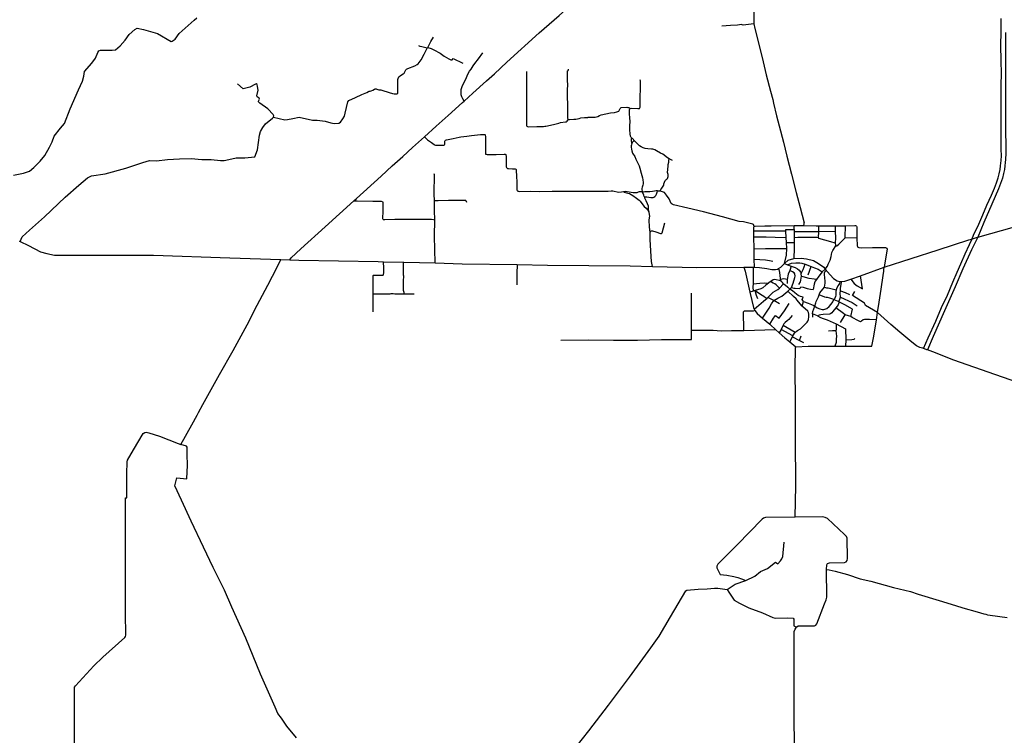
# Model space of a CAD drawing. Header units: millimetres. Extents: x 664923 to 767831, y 3118803 to 3207600.
# Tile 114 of 256: x 668773 to 675190, y 3172172 to 3176835. Entities that reach past the tile are written whole.
import ezdxf

# ---------------------------------------------------------------- set-up
doc = ezdxf.new("R2010")
doc.units = ezdxf.units.MM
doc.layers.add('roads_2', color=2, linetype='Continuous')
doc.layers.add('roads_3', color=3, linetype='Continuous')

msp = doc.modelspace()

# ---------------------------------------------------------------- linework, layer by layer
at = {"layer": 'roads_2'}
for points in [[(673551.54, 3177581.45), (673554.14, 3177571.01), (673556.07, 3177538.33), (673555.19, 3177345.22), (673555.45, 3177211.79), (673556.32, 3177114.82), (673556.23, 3177043.37), (673556.68, 3176897.34), (673557.44, 3176807.25), (673563.64, 3176778.35), (673594.28, 3176658.29), (673618.8, 3176560.81), (673638.52, 3176476.17), (673666.94, 3176369.27), (673680.15, 3176315.24), (673686.56, 3176291.51), (673705.67, 3176209.44), (673722.22, 3176144.26), (673750.08, 3176036.21), (673771.92, 3175945.28), (673802.49, 3175828.93), (673833.12, 3175709.73), (673858.81, 3175611.97), (673885.14, 3175510.47)], [(673561.44, 3175222.63), (673559.9, 3175275.14), (673558.95, 3175342.82), (673558.26, 3175420.04), (673557.72, 3175456.37), (673557.31, 3175484.01), (673559.54, 3175488.16), (673565.51, 3175488.94), (673629.78, 3175491.49), (673671.35, 3175491.89), (673819.45, 3175493.65), (673823.84, 3175493.69), (673871.39, 3175493.73), (673877.8, 3175494.97), (673882.33, 3175498.91), (673884.57, 3175503.06), (673885.14, 3175510.47)], [(673877.8, 3175494.97), (673963.05, 3175492.16), (673981.87, 3175492.13), (674086.86, 3175491.96), (674153.7, 3175492.27), (674214.78, 3175493.64), (674219.38, 3175493.02), (674223.32, 3175491.25), (674226.34, 3175488.55), (674228.23, 3175484.92), (674229.32, 3175412.27), (674231.2, 3175363.4), (674232.9, 3175357.25), (674235.72, 3175352.96), (674242.65, 3175350.31), (674257.14, 3175349.17), (674330.84, 3175350.72), (674405.97, 3175349.79), (674415.39, 3175349.47), (674420.46, 3175348.17), (674424.42, 3175345.26), (674425.64, 3175340.03), (674413.22, 3175264.66), (674406.36, 3175221.54)], [(673765.43, 3175456.79), (673633.85, 3175457.73), (673557.72, 3175456.37)], [(673558.26, 3175420.04), (673637.35, 3175419.33), (673696.81, 3175418.6), (673767.65, 3175416.74)], [(673492.74, 3175221.79), (673500.22, 3175195.53), (673513.5, 3175137.23), (673531.6, 3175058.46), (673543.95, 3175004.69), (673554.25, 3174960.49), (673559.1, 3174948.96), (673562.83, 3174940.06), (673578.26, 3174921.33), (673614.79, 3174890.32), (673661.55, 3174850.04), (673666.68, 3174845.63), (673698.6, 3174815.7), (673723.26, 3174794.25), (673759.8, 3174762.46), (673792.83, 3174735.53), (673830.52, 3174703.42), (673910.62, 3174707.35), (674010.55, 3174707.24), (674085.31, 3174708.36), (674089.56, 3174708.42), (674155.75, 3174707.92), (674326.84, 3174708.54), (674339.65, 3174773.87), (674357.6, 3174879.26), (674363.53, 3174928.01), (674373.89, 3174994.66), (674386.42, 3175078.26), (674399.78, 3175168.03), (674404.86, 3175197.35), (674404.97, 3175204.9), (674406.36, 3175221.54)], [(673827.57, 3173593.26), (673829.97, 3173797.21), (673828.17, 3174107.44), (673828.4, 3174348.85), (673827.65, 3174565.33), (673829.36, 3174697.37), (673830.52, 3174703.42)], [(673822.65, 3172037.23), (673819.77, 3172359.21), (673819.34, 3172608.52), (673820.68, 3172848.89), (673826.43, 3172864.78), (673835.05, 3172877.08), (673836.66, 3172879.36), (673845.68, 3172884.51), (673953.44, 3172884.57), (673961.88, 3172889.7), (673966.96, 3172898.63), (674016.88, 3173028.14), (674029.63, 3173055.65), (674032.09, 3173071.86), (674030.85, 3173252.85), (674032.23, 3173282.99), (674037.53, 3173290.57), (674050.41, 3173295.96), (674147.69, 3173298.38), (674159.04, 3173302.39), (674165.69, 3173310.38), (674168.01, 3173323.7), (674165.43, 3173457.22), (674161.41, 3173468.13), (674149.22, 3173480.85), (674037.41, 3173584.06), (674022.59, 3173592.12), (674007.63, 3173596.13), (673827.57, 3173593.26)]]:
    msp.add_lwpolyline(points, dxfattribs=at)
at = {"layer": 'roads_3'}
for points in [[(672159.3, 3176748.7), (672287.94, 3176862.51), (672411.52, 3176974.3), (672467.46, 3177025.04), (672477.08, 3177036.54), (672481.45, 3177044.72), (672484.91, 3177086.17), (672482.95, 3177163.64), (672483.72, 3177304.05), (672485.36, 3177414.04), (672484.25, 3177516.68), (672483.14, 3177618.52), (672482.51, 3177743.89), (672483.13, 3177753.79)], [(668732.15, 3175822.1), (668797.97, 3175834.49), (668837.21, 3175848.14), (668864.81, 3175871.42), (668905.84, 3175912.33), (668936.52, 3175949.29), (668968.04, 3176003.69), (668983.69, 3176039.06), (668997.96, 3176074.96), (669038.8, 3176128.67), (669065.77, 3176157.67), (669102.18, 3176253), (669155.66, 3176378.82), (669181.98, 3176433.97), (669190.52, 3176467.32), (669194.76, 3176496.81), (669243.51, 3176552.55), (669267.16, 3176583.13), (669281.66, 3176621.76), (669288.36, 3176631.93), (669299.8, 3176636.45), (669375.66, 3176635.93), (669398.09, 3176637.62), (669427.8, 3176665.28), (669459.85, 3176702.53), (669487.54, 3176737.53), (669523.48, 3176770.74), (669537.86, 3176779.39), (669579.06, 3176771.28), (669670.91, 3176744.55), (669760.66, 3176692.75), (669767.75, 3176694.76), (669785.36, 3176708.08), (669811.67, 3176744.16), (669909.8, 3176831.13), (669926.82, 3176847.45)], [(674664, 3174692.71), (674694.16, 3174761.68), (674743.29, 3174870.34), (674781.29, 3174958.95), (674818.77, 3175040.62), (674854.63, 3175123.83), (674882.82, 3175189.9), (674906.42, 3175245.15), (674935.6, 3175308.7), (674963.87, 3175369.4), (674980.55, 3175407.04), (674989.9, 3175431.32), (675022.78, 3175501.87), (675049.45, 3175563.17), (675076.42, 3175626.06), (675105.27, 3175690.55), (675126.77, 3175737.26), (675137.99, 3175771.19), (675149.23, 3175804.17), (675156.44, 3175831.1), (675162.69, 3175858.97), (675165.81, 3175883.62), (675169.09, 3175918.06), (675171.51, 3175946.82), (675169.89, 3175991.29), (675169.06, 3176046.49), (675170.19, 3176119.4), (675170.09, 3176210.27), (675169.67, 3176322.91), (675168.76, 3176404.3), (675170.35, 3176487.94), (675169.86, 3176562.72), (675167.89, 3176673.12), (675168.32, 3176749.79), (675168.21, 3176841.6)], [(670532.99, 3175270.39), (670541.38, 3175284.23), (670604.73, 3175341.47), (670763.12, 3175484.58), (670950.34, 3175653.83), (670968.53, 3175670.27), (671127.99, 3175815.84), (671200.83, 3175881.95), (671269.24, 3175944.41), (671332.77, 3176002.06), (671412.07, 3176072.23), (671487.99, 3176140.4), (671565.12, 3176210.05), (671658.05, 3176294.26), (671669.85, 3176304.81), (671726.64, 3176355.5), (671816.08, 3176437.11), (671867.34, 3176482.61), (671947.77, 3176557.24), (672159.3, 3176748.7)], [(673557.44, 3176807.25), (673487.61, 3176800.04), (673481.98, 3176801.74), (673475.89, 3176804.1), (673450.62, 3176799.49), (673405.81, 3176796.6), (673347.78, 3176792.83)], [(675197.83, 3176750.92), (675197.25, 3176493.52), (675197.21, 3176306.41), (675196.9, 3176157.79), (675199.48, 3175965.66), (675197.24, 3175924.29), (675195.97, 3175903.76), (675193.11, 3175883.21), (675190.3, 3175858.87), (675184.67, 3175831.96), (675177.18, 3175802.82), (675151.91, 3175732.39), (675108.68, 3175633.29), (675056.56, 3175513.54), (675016.68, 3175418.11), (674976.78, 3175335.01), (674920.26, 3175211.41), (674869.05, 3175094.51), (674799.08, 3174937.57), (674725.13, 3174771.42), (674688.7, 3174682.78)], [(670426.48, 3176199.44), (670501.76, 3176182.77), (670517.65, 3176184.42), (670553.46, 3176191.35), (670594.07, 3176200.48), (670681.74, 3176181.13), (670712.13, 3176179.98), (670763.5, 3176173.97), (670799.94, 3176162.43), (670822.35, 3176157.78), (670853.05, 3176160.36), (670863.68, 3176166.55), (670878, 3176189.16), (670890.08, 3176206.06), (670894.26, 3176225.32), (670912.29, 3176299.89), (670917.54, 3176307.43), (670962.02, 3176328.64), (671002.42, 3176348.03), (671035.53, 3176361.26), (671046.02, 3176366.83), (671051.11, 3176369.14), (671058.14, 3176369.88), (671063.9, 3176370.28), (671074.06, 3176376.49), (671085.83, 3176382.71), (671089.98, 3176383.41), (671096.38, 3176383.5), (671101.51, 3176382.62), (671107.01, 3176379.52), (671114.08, 3176377.71), (671126.26, 3176376.93), (671133.65, 3176375.45), (671180.96, 3176359.89), (671201.85, 3176354.78), (671214.37, 3176352.74), (671231.05, 3176351.38), (671236.45, 3176354.33), (671237.93, 3176362.65), (671237.42, 3176397.37), (671238.01, 3176444.85), (671239.5, 3176451.88), (671244.79, 3176462.79), (671254.28, 3176470.58), (671272.92, 3176481.97), (671278.3, 3176486.18), (671283.29, 3176496.13), (671289.84, 3176508.02), (671293.92, 3176513.5), (671302.83, 3176517.46), (671348.69, 3176535.01), (671363.97, 3176541.93), (671370.3, 3176546.48), (671389.75, 3176574.18), (671408.74, 3176611.09), (671422.47, 3176635.83), (671428.46, 3176648.33), (671433.38, 3176654.05), (671452.67, 3176692.4), (671469.64, 3176720.99)], [(671428.46, 3176648.33), (671403.12, 3176655.13), (671393.12, 3176657.69), (671382.2, 3176660.67), (671373.97, 3176665.52)], [(671433.38, 3176654.05), (671454.2, 3176646.29), (671472.9, 3176637.56), (671512.73, 3176615.67), (671538.94, 3176597.58), (671569.63, 3176579.86), (671583.5, 3176573.37), (671591.82, 3176573.49), (671598.1, 3176582.19), (671660.37, 3176551.25)], [(671669.85, 3176304.81), (671660.71, 3176318.94), (671653.63, 3176331.86), (671651.14, 3176345.07), (671649.91, 3176366.3), (671650.62, 3176380.7), (671658.74, 3176406.41), (671679.96, 3176447.4), (671694.39, 3176480.28), (671704.22, 3176499.17), (671714.35, 3176513.03), (671728.96, 3176535.18), (671739.08, 3176549.26), (671762.75, 3176579.77), (671790.54, 3176618.08)], [(672076.15, 3176497.66), (672076.63, 3176433.93), (672076.78, 3176361.95), (672075.56, 3176257.74), (672076.63, 3176164.63), (672076.63, 3176149.78), (672076.92, 3176145.21), (672078.59, 3176141.35), (672082.31, 3176138.44), (672087.37, 3176137.82), (672143.63, 3176138.65), (672172.54, 3176139.99), (672187.02, 3176139.98), (672195.51, 3176140.33), (672202.16, 3176140.89), (672212.47, 3176142.88), (672260.3, 3176154.54), (672287.07, 3176161.34), (672298.52, 3176164.02), (672330.61, 3176168.45), (672337.09, 3176170.17), (672341.27, 3176172.64), (672344.18, 3176179.24), (672347.93, 3176183.57), (672355.79, 3176184.58), (672383.24, 3176185.99), (672397.2, 3176186.84), (672407.89, 3176188.46), (672418.89, 3176191.85), (672430.05, 3176195.08), (672453.73, 3176196.57), (672470.62, 3176197.14), (672475.47, 3176198.34), (672478.54, 3176199.36), (672498.34, 3176200.3), (672523.68, 3176200.35), (672531.46, 3176201.43), (672540.67, 3176204.64), (672551.63, 3176209.81), (672562.27, 3176215.14), (672593.69, 3176221.58), (672624.3, 3176227.05), (672650.23, 3176230.5), (672664.15, 3176233.61), (672670.94, 3176235.82), (672677.21, 3176239.79), (672682.62, 3176247.78), (672685.58, 3176256.55), (672689.57, 3176260.81), (672693.6, 3176263.13), (672730.78, 3176264), (672736.47, 3176263.28), (672741.68, 3176262.56), (672745.11, 3176260.82), (672746.95, 3176257.63), (672749.25, 3176253.97)], [(672347.93, 3176183.57), (672346.47, 3176186.47), (672344.95, 3176190.8), (672344.71, 3176195.64), (672344.86, 3176229.74), (672344.5, 3176286.77), (672343.4, 3176328.11), (672342.86, 3176387.23), (672344.44, 3176401.32), (672343.1, 3176447.66), (672342.03, 3176498.22), (672343.93, 3176500.84), (672346.97, 3176504.43), (672348.87, 3176507.2), (672348.94, 3176513.51)], [(672762.07, 3176062.96), (672758.35, 3176067.49), (672754.64, 3176076.16), (672751.68, 3176090.17), (672748.67, 3176117.76), (672748.44, 3176133.59), (672749.64, 3176139.91), (672750.41, 3176175.94), (672748.88, 3176191.12), (672747.89, 3176225.51), (672747.36, 3176250.38), (672749.25, 3176253.97), (672753.75, 3176256.94), (672757.32, 3176257.65), (672800.53, 3176256.35), (672808.5, 3176256.14), (672812.05, 3176257.16), (672815.27, 3176259.64), (672816.5, 3176264.18), (672817.22, 3176280.99), (672818.36, 3176436.27), (672817.65, 3176439.97), (672815.2, 3176440.91)], [(668776.24, 3175389.29), (668789.16, 3175419.32), (668836.73, 3175462.78), (668934.61, 3175549.75), (669069.68, 3175678.13), (669159.47, 3175755.71), (669214.91, 3175803.92), (669240.46, 3175817.1), (669330.09, 3175831.2), (669463.76, 3175866.39), (669576.57, 3175905.35), (669618.03, 3175916.58), (669665.41, 3175915.91), (669736.77, 3175924.03), (669814.21, 3175928.97), (669891.12, 3175931.45), (669960.51, 3175924.56), (670020.48, 3175924.35), (670082.19, 3175918.44), (670106.3, 3175917.7), (670136.06, 3175923.31), (670183.01, 3175933.81), (670239.68, 3175935.46), (670305.32, 3175940.49), (670323, 3175987.07), (670335.58, 3176081.79), (670343.16, 3176106.42), (670357.02, 3176132.23), (670375.02, 3176155.65), (670421.57, 3176193.93), (670426.48, 3176199.44), (670428.49, 3176207.66), (670425.06, 3176217.05), (670390.16, 3176253.33), (670337.43, 3176290.51), (670328.86, 3176300.5), (670330.15, 3176304.37), (670335.38, 3176317.55), (670332.87, 3176324.25), (670320.84, 3176332.74), (670318.61, 3176339.26), (670326.39, 3176376.75), (670323.46, 3176398.58), (670320.43, 3176413.07), (670314.29, 3176415.87), (670309.67, 3176413.97), (670273.05, 3176396.2), (670228.88, 3176384.09), (670191.79, 3176417.83)], [(675008.73, 3175415.67), (675016.68, 3175418.11), (675255.35, 3175486.22), (675360.12, 3175520.61), (675702.15, 3175632.89), (676198.74, 3175799.51), (676735.98, 3175979.03), (677141.36, 3176110.57), (677164.38, 3176118.37), (677280.15, 3176157.58), (677530.16, 3176242.24), (677542.8, 3176242.44), (677554.43, 3176242.61), (677602.76, 3176233.01), (677715.09, 3176202.4), (677957.26, 3176136.42), (678398.49, 3176013.96), (678596.2, 3175962.37), (678789.9, 3175909.76), (678979.73, 3175856.63), (678981.77, 3175856.13)], [(671412.07, 3176072.23), (671421.33, 3176061.05), (671431.52, 3176052.47), (671457.29, 3176034.28), (671473.56, 3176020.78), (671477.34, 3176018.58), (671483.84, 3176017.86), (671518.27, 3176017.24), (671537.93, 3176017.36), (671542.12, 3176019.53), (671543.51, 3176024.56), (671544.7, 3176043.32), (671546.43, 3176046.74), (671548.5, 3176049.19), (671555.28, 3176051.71), (671596.89, 3176060.89), (671636.71, 3176070.36), (671647.39, 3176071.98), (671687.93, 3176076.78), (671717.93, 3176080.29), (671775.82, 3176085.82), (671798.21, 3176087.6), (671802.75, 3176087.67), (671805.37, 3176086.42), (671807.36, 3176084.02), (671808.18, 3176072.41), (671808.53, 3175993.08), (671807.89, 3175970.61), (671807.64, 3175965.6), (671808.19, 3175961.57), (671809.52, 3175959.33), (671812.14, 3175958.24), (671819.62, 3175957.05), (671879.07, 3175956.8), (671931.17, 3175958.86), (671935.39, 3175959.08), (671937.68, 3175958.3), (671940.14, 3175955.92), (671941.33, 3175953.03), (671942.36, 3175948.69), (671943.12, 3175919.93), (671943.13, 3175885.84), (671943.45, 3175875.18), (671944.97, 3175871.17), (671947.76, 3175868.62), (671951.38, 3175866.26), (671958.39, 3175864.57), (671983.74, 3175863.18), (671996.57, 3175863.53), (672002.58, 3175863.13), (672005.36, 3175861.55), (672007.52, 3175858.68), (672008.92, 3175851.43), (672010.92, 3175815.43), (672011.81, 3175777.15), (672012.47, 3175731.92), (672013.38, 3175725.31), (672015.89, 3175721.14), (672018.85, 3175718.44), (672022.78, 3175716.72), (672030.42, 3175716.18), (672103.81, 3175717.11), (672157.76, 3175715.33), (672242.51, 3175717.05), (672358.3, 3175717.96), (672411.38, 3175717.69), (672503.01, 3175718.36), (672548.96, 3175717.66), (672608.46, 3175717.18), (672628.17, 3175719.52), (672638.73, 3175720.14), (672646.34, 3175718.2), (672666.86, 3175712.33), (672677.22, 3175711.34), (672693.97, 3175712.51), (672707.26, 3175714.52), (672718.02, 3175716.51), (672731.83, 3175715.12), (672771.19, 3175709.76), (672785.22, 3175707.92), (672796.02, 3175708.08), (672804.9, 3175712.78), (672811.75, 3175715.4), (672819.56, 3175715.97), (672829.67, 3175715.66)], [(673026.23, 3175917.48), (673005.46, 3175927.66), (672995.1, 3175935.59), (672964.72, 3175957.67), (672949.44, 3175965.89), (672923.95, 3175980.7), (672912.03, 3175986.81), (672899.92, 3175990.18), (672890.36, 3175992.32), (672867.37, 3175994.15), (672849.19, 3175996.28), (672835.58, 3175999.96), (672823.79, 3176005.73), (672811.5, 3176013.32), (672799.03, 3176025.36), (672781.87, 3176044.07), (672775.8, 3176042.95), (672771.7, 3176040.71), (672768.75, 3176038.15), (672765.13, 3176034.44), (672761.43, 3176028.45), (672760.88, 3176049.47), (672760.61, 3176060.66), (672762.07, 3176062.96), (672764.59, 3176063), (672781.87, 3176044.07)], [(672761.43, 3176028.45), (672759.8, 3176019.21), (672758.74, 3176012.57), (672758.31, 3176003.31), (672759.19, 3175990.64), (672761.42, 3175979.48), (672765.88, 3175964.92), (672781.47, 3175943.9), (672787.93, 3175926.4), (672803.33, 3175894.99), (672810.3, 3175881.61), (672814.4, 3175868.18), (672823.51, 3175835.08), (672832.71, 3175803.56), (672835.05, 3175792.18), (672836.35, 3175774.94), (672835.32, 3175766.12), (672833.18, 3175756.04), (672829.93, 3175742.85), (672827.89, 3175733.91), (672828.2, 3175727.74), (672829.67, 3175715.66)], [(672707.26, 3175714.52), (672713.4, 3175711.79), (672727.94, 3175707.55), (672736.58, 3175705.16), (672747.43, 3175702.24), (672758.2, 3175695.65), (672769.34, 3175688.28), (672792.33, 3175671.48), (672801.83, 3175665.34), (672809.51, 3175659.06), (672816.61, 3175652.88), (672826.83, 3175637.03), (672842.6, 3175618.76), (672855.75, 3175607.18), (672874, 3175584.83), (672871.55, 3175602.62), (672870.26, 3175620.2), (672865.1, 3175635.32), (672855.74, 3175654.82), (672847.89, 3175672.65), (672847.69, 3175678.13), (672851.12, 3175679.67), (672859.15, 3175680.35), (672886.76, 3175677.1), (672892.96, 3175676.51), (672900.43, 3175676.62), (672906.48, 3175679.12), (672911.27, 3175681.92), (672918.16, 3175688.65), (672922.98, 3175697.18), (672927.25, 3175711.41), (672929.93, 3175716.48), (672932.86, 3175720.52), (672937.44, 3175720.43), (672944, 3175720.07), (672947.32, 3175720.69), (672951.57, 3175728.18), (672958.43, 3175738.22), (672966.3, 3175749.65), (672971.02, 3175756), (672971.86, 3175761.28), (672971.21, 3175766.29), (672978.84, 3175786.29), (672981.55, 3175789.3), (672984.73, 3175791.97), (672989.19, 3175793.86), (672991.45, 3175795.84), (672995.4, 3175800.46), (672997.61, 3175806.22), (672998.55, 3175812.63), (672998.8, 3175818.8), (672998.23, 3175826.55), (672997.22, 3175832.48), (672995.4, 3175839.08), (672998.68, 3175880.84), (672999.55, 3175892.27), (673002.78, 3175906.95), (673004.36, 3175916.79), (673005.46, 3175927.66)], [(671476.04, 3175656.54), (671475.19, 3175699), (671473.87, 3175745.02), (671475.75, 3175780.74), (671476.19, 3175815.47), (671475.25, 3175825.02), (671473.18, 3175831.48)], [(672829.67, 3175715.66), (672839.08, 3175714.03), (672846.7, 3175714.63), (672878.86, 3175714.45), (672896.53, 3175716.65), (672910.93, 3175720.59), (672920.65, 3175722.19), (672926.83, 3175721.79), (672932.86, 3175720.52)], [(670950.34, 3175653.83), (670971.46, 3175654.08), (671074.08, 3175652.66), (671129.13, 3175652.11), (671135.48, 3175651.31), (671137.76, 3175649.99), (671139.88, 3175644.83), (671140.15, 3175611.04), (671139.05, 3175578.13), (671137.68, 3175547.24), (671137.79, 3175540.26), (671139.42, 3175536.68), (671142.64, 3175533.79), (671151.94, 3175533.03), (671217.14, 3175534.89), (671284.65, 3175534.31), (671335.38, 3175534.38), (671408.76, 3175534.78), (671439.78, 3175534.78), (671457.66, 3175535.28), (671470.14, 3175533.87), (671477.88, 3175531.74), (671476.31, 3175591.66), (671476.04, 3175656.54), (671499.68, 3175657.6), (671567.85, 3175658.14), (671627.63, 3175659.02), (671668.85, 3175659.18), (671677.46, 3175659.3), (671681.35, 3175656.66), (671685.57, 3175646.36)], [(672847.69, 3175678.13), (672843.1, 3175683.55), (672840.24, 3175690.46), (672829.67, 3175715.66)], [(673559.54, 3175488.16), (673555.4, 3175500.08), (673551.23, 3175502.54), (673491.07, 3175516.79), (673462.18, 3175519.2), (673353.56, 3175549.77), (673228.73, 3175582.94), (673126.89, 3175606.04), (673034.87, 3175629.6), (673024.99, 3175632.6), (673018.57, 3175638.19), (673006.07, 3175668.3), (672988.58, 3175692.34), (672975.01, 3175709.49), (672967.68, 3175711.9), (672954.62, 3175715.19), (672947.32, 3175720.69)], [(671480.16, 3175249.59), (671476.71, 3175424.42), (671477.88, 3175531.74)], [(672882.1, 3175450.7), (672878.38, 3175482.1), (672875.39, 3175530.21), (672879.25, 3175554.5), (672876.31, 3175577.73), (672874, 3175584.83)], [(672896.06, 3175227.19), (672890.52, 3175259.79), (672887.76, 3175290.83), (672882.43, 3175402.72), (672882.1, 3175450.7), (672885.6, 3175455.93), (672890.65, 3175458.92), (672897.75, 3175459.71), (672919.45, 3175452.5), (672949.94, 3175441.52), (672955.9, 3175442.06), (672959.28, 3175446.01), (672977.16, 3175511.39)], [(673757.2, 3175245.96), (673769.7, 3175301.09), (673772.62, 3175344.01), (673771.06, 3175383.71), (673767.65, 3175416.74), (673765.43, 3175456.79), (673765.27, 3175467.45), (673820.16, 3175468.27), (673819.45, 3175493.65)], [(673820.16, 3175468.27), (673820.13, 3175453.47), (673820.07, 3175414.85), (673820.61, 3175382.86), (673819.7, 3175346.1), (673818.9, 3175279.5)], [(674088.41, 3175377.83), (674059.15, 3175388.08), (673980.45, 3175408.58), (673977.68, 3175414.87), (673980.38, 3175452.9), (673981.87, 3175492.13)], [(674022.78, 3175209.53), (674037.75, 3175228.93), (674042.37, 3175242.71), (674055.77, 3175268.27), (674061.85, 3175291.9), (674065.37, 3175317.32), (674071.15, 3175330.21), (674091.14, 3175360.66), (674098.7, 3175361.46), (674111.41, 3175372.39), (674139.02, 3175400.23), (674152.12, 3175414.59), (674153.21, 3175418.95), (674153.7, 3175492.27)], [(674086.86, 3175491.96), (674087.99, 3175453.99), (674089.21, 3175412.74), (674088.41, 3175377.83), (674088.51, 3175367.25), (674091.14, 3175360.66)], [(673820.07, 3175414.85), (673843.59, 3175418.53), (673913.95, 3175418.91), (673956.51, 3175418.88), (673966.92, 3175417.04), (673977.68, 3175414.87)], [(673980.38, 3175452.9), (673879.99, 3175452.72), (673820.13, 3175453.47)], [(674087.99, 3175453.99), (673980.38, 3175452.9)], [(674229.32, 3175412.27), (674152.12, 3175414.59)], [(674958.24, 3175399.74), (674975.6, 3175405.42)], [(674975.6, 3175405.42), (674980.55, 3175407.04), (674989.55, 3175409.8)], [(674989.55, 3175409.8), (675008.73, 3175415.67)], [(668770, 3175392.18), (668776.24, 3175389.29), (668829.6, 3175364.51), (668909.6, 3175322.34), (668949.85, 3175311.05), (668998.94, 3175301.02), (669166.22, 3175300.76), (669644.11, 3175301.57), (670141.93, 3175284.29), (670475.62, 3175272.44), (670532.99, 3175270.39), (670593.11, 3175268.26), (671108.15, 3175258.94), (671144.6, 3175258.02), (671276.67, 3175254.7), (671480.16, 3175249.59), (671656.81, 3175245.15), (672015.84, 3175239.54), (672212.32, 3175236.48), (672752.01, 3175230.27), (672896.06, 3175227.19), (673185.74, 3175220.99), (673492.74, 3175221.79), (673552.76, 3175222.56), (673561.44, 3175222.63), (673593.25, 3175219.5), (673641.43, 3175213.2), (673675.05, 3175207.57), (673698.96, 3175206.77), (673711.63, 3175209.27), (673719.11, 3175213.58), (673734.18, 3175222.25), (673757.2, 3175245.96), (673781.68, 3175267.44), (673818.9, 3175279.5), (673865.89, 3175281.35), (673900.63, 3175277.27), (673947.08, 3175264.92), (673978.94, 3175247), (674012.83, 3175222.96), (674022.78, 3175209.53), (674029.69, 3175200.2), (674034.47, 3175193.76), (674077.14, 3175149.54), (674100.18, 3175132.42), (674118.61, 3175128.17), (674130.7, 3175128.05), (674150.39, 3175132.05), (674170.02, 3175138.49), (674189.14, 3175145.29), (674251.63, 3175166.42), (674406.36, 3175221.54), (674759.64, 3175334.8), (674958.24, 3175399.74)], [(673558.95, 3175342.82), (673633.61, 3175343.73), (673772.62, 3175344.01)], [(673771.06, 3175383.71), (673820.61, 3175382.86)], [(669938.92, 3174276.33), (669966.8, 3174327.93), (670074.68, 3174522.45), (670163.85, 3174679.21), (670254.96, 3174846.63), (670321.43, 3174973.79), (670389.24, 3175104.44), (670451.09, 3175223.34), (670475.62, 3175272.44)], [(673559.9, 3175275.14), (673633.97, 3175269.64), (673659.15, 3175264.83), (673681.46, 3175262.57)], [(671144.6, 3175258.02), (671142.77, 3175250.35), (671143.48, 3175223.27), (671143.08, 3175185.35), (671142.59, 3175174.82), (671140.75, 3175169.37), (671136.92, 3175169), (671077.01, 3175169.08), (671074.18, 3175165.52), (671074.03, 3175110.08), (671073.95, 3175048.92), (671073.78, 3174930.99)], [(671278.41, 3175048.41), (671277.63, 3175057.32), (671275.22, 3175069.4), (671274.49, 3175097.11), (671275.24, 3175133.13), (671275.45, 3175162.77), (671274.37, 3175171.04), (671273.84, 3175207.04), (671273.49, 3175230.93), (671275.13, 3175249.75), (671276.67, 3175254.7)], [(672015.84, 3175239.54), (672013.93, 3175180.24), (672013.82, 3175127.06), (672012.77, 3175106.32)], [(673552.76, 3175222.56), (673553.49, 3175148.89), (673552.25, 3175114.78), (673551.47, 3175093.46), (673552.9, 3175065.24)], [(673751.32, 3175114.77), (673743.16, 3175121.95), (673736.65, 3175129.16), (673732.28, 3175135.93), (673731.78, 3175141.54), (673731.15, 3175148.64), (673726.77, 3175187.71), (673723.18, 3175206.28), (673719.11, 3175213.58)], [(673757.2, 3175245.96), (673777.77, 3175238.49), (673802.96, 3175249.2), (673831.85, 3175250.61), (673856.52, 3175251.3), (673870.53, 3175248.92), (673891.42, 3175241.8), (673931.2, 3175226.78), (673953.16, 3175218.48), (673976.06, 3175209.74), (674001.6, 3175190.93), (674022.78, 3175209.53)], [(673800.27, 3175229.29), (673791.96, 3175201.41), (673781.91, 3175176.03), (673774.6, 3175141.99), (673774.51, 3175116.29)], [(673777.77, 3175238.49), (673800.27, 3175229.29), (673827.52, 3175219.63), (673841.42, 3175212.08), (673851.88, 3175203.55), (673861.26, 3175190.89), (673866.47, 3175180.23), (673879.41, 3175206.47), (673891.42, 3175241.8)], [(673911.15, 3175171.67), (673931.2, 3175226.78)], [(673665.58, 3175128.58), (673683.9, 3175142.11), (673692.88, 3175143.66), (673732.28, 3175135.93)], [(673774.6, 3175141.99), (673763.19, 3175145.12), (673752.28, 3175145.66), (673731.78, 3175141.54)], [(673802.81, 3175090.21), (673813.11, 3175118.29), (673825.36, 3175154.52), (673826.87, 3175164.46), (673824.77, 3175178.09), (673820.38, 3175186.52), (673808.91, 3175192.47), (673791.96, 3175201.41)], [(673850.87, 3175108.92), (673861.34, 3175125.88), (673863.14, 3175135.6), (673865.73, 3175151.9), (673867.6, 3175161.86), (673866.47, 3175180.23)], [(673965.13, 3175142.77), (673951.59, 3175144.92), (673917.89, 3175149.13), (673879.37, 3175158.69), (673867.6, 3175161.86)], [(673881.25, 3174997.91), (673911.49, 3174987.28), (673943.2, 3174974.32), (673954.62, 3174968.1), (673962.06, 3174989.38), (673963.99, 3174997.87), (673978.91, 3175029.86), (673983.08, 3175043.18), (673988.18, 3175054.9), (674017.25, 3175092.36), (674020.52, 3175104.07), (674022.37, 3175118.95), (674021.51, 3175130.36), (674017.16, 3175175.31), (674017.7, 3175185.83), (674022.83, 3175195.28), (674029.69, 3175200.2)], [(674001.6, 3175190.93), (673980.69, 3175164.68), (673965.13, 3175142.77), (673956.77, 3175131.8), (673954.01, 3175126.34), (673949.49, 3175111.89), (673943.86, 3175075.94)], [(674189.14, 3175145.29), (674211.43, 3175116.32), (674230.24, 3175099.8), (674265.96, 3175081.54), (674251.63, 3175166.42)], [(673723.8, 3175085.6), (673703.33, 3175107.69), (673694.47, 3175113.69), (673683.01, 3175118.94), (673665.58, 3175128.58), (673652.91, 3175118.06), (673636.09, 3175104.1), (673615.23, 3175088.7), (673602.31, 3175081.19), (673565.76, 3175069.34), (673552.9, 3175065.24), (673531.6, 3175058.46)], [(673552.25, 3175114.78), (673595.63, 3175118.87), (673627.84, 3175120.06), (673652.91, 3175118.06)], [(673559.1, 3174948.96), (673621.26, 3175001.8), (673643.42, 3175019.53), (673648.89, 3175023.91), (673669.65, 3175046.37), (673684.39, 3175059.08), (673713.01, 3175077.67), (673723.8, 3175085.6), (673751.32, 3175114.77), (673761.84, 3175108.09), (673778.67, 3175091.85), (673792.35, 3175080.02)], [(673792.83, 3174735.53), (673808.36, 3174769.11), (673810.76, 3174775.29), (673826.15, 3174799.55), (673832.25, 3174803.65), (673842.83, 3174808.75), (673860.66, 3174821.05), (673905.04, 3174863.9), (673909.69, 3174870.34), (673913.79, 3174880.77), (673915.88, 3174899.66), (673916.34, 3174916.17), (673914.53, 3174926.98), (673908.46, 3174936.08), (673875.58, 3174964.12), (673871.89, 3174968.4), (673858.71, 3174983.66), (673838.7, 3175006.46), (673834.07, 3175015.12), (673815.35, 3175031.58), (673778.56, 3175067.09), (673792.35, 3175080.02)], [(673792.35, 3175080.02), (673802.81, 3175090.21), (673818.31, 3175085.43), (673827.73, 3175085.25), (673853.92, 3175083.21), (673859.09, 3175084.74), (673863.99, 3175094.35), (673879.14, 3175091.03), (673905.57, 3175082.69), (673927.4, 3175078.17), (673943.86, 3175075.94)], [(673871.89, 3174968.4), (673881.25, 3174997.91), (673871.57, 3175011.43), (673877.98, 3175026.38), (673862.26, 3175031.57), (673846.28, 3175038.63), (673824.95, 3175055.05), (673809.34, 3175069.19), (673792.35, 3175080.02)], [(674017.25, 3175092.36), (674030.48, 3175086.98), (674042.81, 3175086.93), (674093.55, 3175074.3)], [(674118.61, 3175128.17), (674115.68, 3175115.54), (674107.36, 3175103.3), (674098.63, 3175088.55), (674093.55, 3175074.3), (674091.64, 3175064.45), (674091.09, 3175054.39), (674090.84, 3175040.44), (674089.38, 3175031.05), (674082.94, 3175015.64), (674079.15, 3175012.7)], [(674111.29, 3174998.78), (674117.89, 3175013.19), (674121.59, 3175027.42), (674120.97, 3175053.69), (674121.44, 3175069.15), (674121.89, 3175084.32), (674126.09, 3175110.66), (674130.7, 3175128.05)], [(671073.95, 3175048.92), (671108.33, 3175047.83), (671140.99, 3175048.63), (671177.5, 3175049.17), (671186.46, 3175049.61), (671194.77, 3175051), (671205.98, 3175050.54), (671217.55, 3175048.16), (671238.04, 3175048.46), (671265.6, 3175048.22), (671278.41, 3175048.41), (671313.31, 3175048.92), (671343.42, 3175049.05)], [(673150.53, 3174811.03), (673151.09, 3174929.64), (673151.75, 3175052)], [(673582.9, 3175016.33), (673574.98, 3175038.6), (673565.76, 3175069.34), (673599.99, 3175046.05), (673621.51, 3175032.69), (673632.75, 3175025.55), (673643.42, 3175019.53)], [(673614.79, 3174890.32), (673657.49, 3174956.15), (673673.42, 3174983.96), (673687.8, 3175004.69), (673713.17, 3175019.68), (673740.22, 3175033.28), (673778.56, 3175067.09)], [(673687.8, 3175004.69), (673648.89, 3175023.91)], [(674079.15, 3175012.7), (674053.41, 3175019.57), (674036.99, 3175024.28), (674028.94, 3175023.92), (674019.43, 3175025.9), (673983.08, 3175043.18)], [(674121.44, 3175069.15), (674153.39, 3175057.71), (674180.27, 3175043.62)], [(674121.59, 3175027.42), (674198.27, 3174992.3), (674230.08, 3174969.7)], [(674647.15, 3174697.73), (674638.97, 3174699.34), (674617.88, 3174710.06), (674586.76, 3174733.58), (674509.66, 3174798.07), (674451.15, 3174849.89), (674363.53, 3174928.01), (674284.86, 3174971.74), (674282.1, 3174978.61), (674278.65, 3174987.8), (674200.91, 3175036.9), (674214.59, 3175063.97)], [(673661.55, 3174850.04), (673685.3, 3174889.2), (673697.83, 3174907.07), (673723.44, 3174890.01), (673757.31, 3174938.37), (673788.11, 3174986.2)], [(673724.66, 3174982.47), (673687.8, 3175004.69)], [(673938.62, 3174917.36), (673942.74, 3174933.42), (673954.62, 3174968.1), (673970.86, 3174957.6), (673987.74, 3174949.86), (674002.04, 3174946.42), (674014.42, 3174947.51), (674033.63, 3174953.75), (674048.15, 3174965.85), (674060.33, 3174980.65), (674072.48, 3174997.52), (674079.15, 3175012.7), (674111.29, 3174998.78), (674111.4, 3174995.76), (674111.66, 3174988.96), (674106.77, 3174977.92), (674100.95, 3174967.78), (674092.42, 3174956.49)], [(674357.6, 3174879.26), (674312.19, 3174882.05), (674279.57, 3174881.32), (674270.43, 3174878.67), (674259.99, 3174870.29), (674252.01, 3174866.06), (674239.75, 3174871.82), (674198.97, 3174895.43), (674188.73, 3174901), (674174.93, 3174905.59), (674152.31, 3174912.56), (674141.19, 3174919.48), (674092.42, 3174956.49), (674073.22, 3174933.32), (674065.08, 3174924.05), (674056.23, 3174917.29), (674049.58, 3174915.82), (674008.5, 3174913.15), (673994.74, 3174912.03), (673982.37, 3174909.79), (673972.11, 3174904.61), (673938.62, 3174917.36), (673939.68, 3174908.01), (673940.31, 3174896.6)], [(674188.73, 3174901), (674200.09, 3174948.71), (674149.51, 3174976.28), (674111.4, 3174995.76)], [(673562.83, 3174940.06), (673553.67, 3174934.77), (673516.86, 3174935.86), (673495.02, 3174934.88), (673487.82, 3174928.51), (673490.2, 3174813.18), (673492.24, 3174809.58), (673698.6, 3174815.7)], [(673806.3, 3174906.75), (673785.11, 3174882.39), (673774.11, 3174873.27), (673760.77, 3174862.22), (673752.38, 3174852.43), (673749.2, 3174843.9), (673826.15, 3174799.55)], [(673972.11, 3174904.61), (673990.93, 3174893.98), (674009.78, 3174888.6), (674035.36, 3174880.31), (674073.52, 3174862.65), (674093.82, 3174852.1), (674155.53, 3174821.44)], [(674121.39, 3174861.95), (674152.31, 3174912.56)], [(673749.2, 3174843.9), (673734.81, 3174815.88), (673723.26, 3174794.25)], [(674093.82, 3174852.1), (674094.51, 3174821.48), (674094.63, 3174813.46), (674090.91, 3174809.16), (674094.78, 3174788.24), (674095.2, 3174775.75), (674094.14, 3174751.93), (674093.02, 3174730.93), (674085.31, 3174708.36)], [(672300.4, 3174747.47), (672476.71, 3174748.75), (672643.18, 3174747.76), (672799.78, 3174747.17), (672955.24, 3174750.79), (673151.31, 3174750.52), (673150.53, 3174811.03), (673291.25, 3174811.78), (673344.92, 3174808.07), (673410.78, 3174809.84), (673492.24, 3174809.58)], [(673810.76, 3174775.29), (673734.81, 3174815.88)], [(673808.36, 3174769.11), (673855.28, 3174745.07), (673866.46, 3174774)], [(674044.72, 3174808.47), (674069.59, 3174809.31), (674090.91, 3174809.16)], [(674155.53, 3174821.44), (674155.94, 3174749.77), (674155.75, 3174707.92)], [(673855.28, 3174745.07), (673880.38, 3174730.6)], [(674155.94, 3174749.77), (674197.01, 3174750.44), (674212.06, 3174752.65), (674214.97, 3174757.3)], [(674659.76, 3174694.06), (674647.15, 3174697.73)], [(674669.65, 3174690.82), (674664, 3174692.71), (674659.76, 3174694.06)], [(674685.57, 3174683.88), (674669.65, 3174690.82)], [(676842.74, 3173915.6), (676605.97, 3174000.94), (676377.65, 3174084.44), (676143.39, 3174167.86), (675882.99, 3174260.48), (675657.23, 3174338.61), (675521.86, 3174383.87), (675383.67, 3174434.75), (675127.55, 3174523.76), (674861.64, 3174616.41), (674723.17, 3174669.73), (674688.7, 3174682.78), (674685.57, 3174683.88)], [(669822.25, 3174067.78), (669894.65, 3174194.4), (669929.06, 3174258.07)], [(669929.06, 3174258.07), (669938.92, 3174276.33)], [(669131.07, 3172099.36), (669130.42, 3172253.28), (669129.6, 3172418.52), (669130.38, 3172485.65), (669136.03, 3172495.15), (669255.92, 3172625.53), (669314.68, 3172680.94), (669459.13, 3172809.42), (669463.24, 3172815.75), (669465.57, 3172824.85), (669462.95, 3172968.62), (669461.88, 3173126.01), (669463.68, 3173292.5), (669463.6, 3173454.6), (669462.54, 3173611.64), (669462.37, 3173719.53), (669472, 3173719.84), (669472.02, 3173875.32), (669472.96, 3173954.99), (669476.33, 3173965.14), (669514.05, 3174033.15), (669578.57, 3174138.84), (669589, 3174144.57), (669597.55, 3174146.95), (669614.77, 3174143.54), (669683.77, 3174121.02), (669805.69, 3174074.17), (669822.25, 3174067.78)], [(670578.01, 3172154.67), (670514.78, 3172231.86), (670478.46, 3172283.05), (670455.84, 3172314.3), (670437.73, 3172355.13), (670342.93, 3172570.96), (670246.2, 3172805.79), (670154.74, 3173006.95), (670108.28, 3173116.95), (670033.03, 3173266), (669969.97, 3173397.02), (669890.39, 3173567.9), (669828.32, 3173703.3), (669784.37, 3173797.65), (669797.81, 3173849.28), (669861.51, 3173843.05), (669866.5, 3173933.06), (669864.64, 3174001.36), (669863.79, 3174048.76), (669859.12, 3174055.66), (669822.25, 3174067.78)], [(673827.57, 3173593.26), (673632.74, 3173591.44), (673620.42, 3173587.4), (673611.64, 3173579.58), (673448.52, 3173413.56), (673322.32, 3173287.56), (673316.12, 3173275.14), (673316.69, 3173263.22), (673338.43, 3173218.89), (673381.04, 3173215.86), (673427.21, 3173206.74), (673453.24, 3173199.81), (673476.77, 3173191.88), (673505.37, 3173180.96)], [(673383.22, 3173123.17), (673436.08, 3173156.06), (673505.37, 3173180.96), (673563.34, 3173208.59), (673601.44, 3173240.44), (673646.03, 3173258.81), (673698.24, 3173299.32), (673714.25, 3173289.97), (673731.77, 3173307.93), (673740.08, 3173321.72), (673746.23, 3173337.79), (673755.29, 3173430.88)], [(674030.85, 3173252.85), (674048.72, 3173250.16), (674088.24, 3173240.65), (674167.05, 3173219.4), (674250.4, 3173192.56), (674318.75, 3173176.09), (674467.19, 3173135.45), (674578.78, 3173108.3), (674629.05, 3173091.32), (674765.26, 3173050.28), (674871.69, 3173016.86), (674919.37, 3173002.24), (675013.8, 3172975.79), (675056.01, 3172963.36)], [(672357.25, 3172044.96), (672481.29, 3172200.39), (672609.98, 3172368.59), (672747.54, 3172550.58), (672886.66, 3172741.07), (672941.03, 3172819.05), (673015.01, 3172944.1), (673114.25, 3173114.36), (673120.2, 3173117.53), (673194.39, 3173123.83), (673252.21, 3173126.03), (673300.88, 3173130.99), (673322.36, 3173130.92), (673383.22, 3173123.17), (673394.33, 3173103.89), (673428.19, 3173052.04), (673463.69, 3173032.94), (673524.09, 3173003.63), (673613, 3172970.5), (673680.6, 3172939.17), (673695.54, 3172935.93), (673775.8, 3172938.09), (673813.55, 3172936.33), (673817.73, 3172928.51), (673817.01, 3172885.39), (673835.05, 3172877.08)], [(675056.01, 3172963.36), (675068.95, 3172960.63)], [(675068.95, 3172960.63), (675080.85, 3172958.12)], [(675080.85, 3172958.12), (675097.64, 3172954.57)], [(675097.64, 3172954.57), (675209.32, 3172940.74)]]:
    msp.add_lwpolyline(points, dxfattribs=at)

doc.saveas('drawing.dxf')
